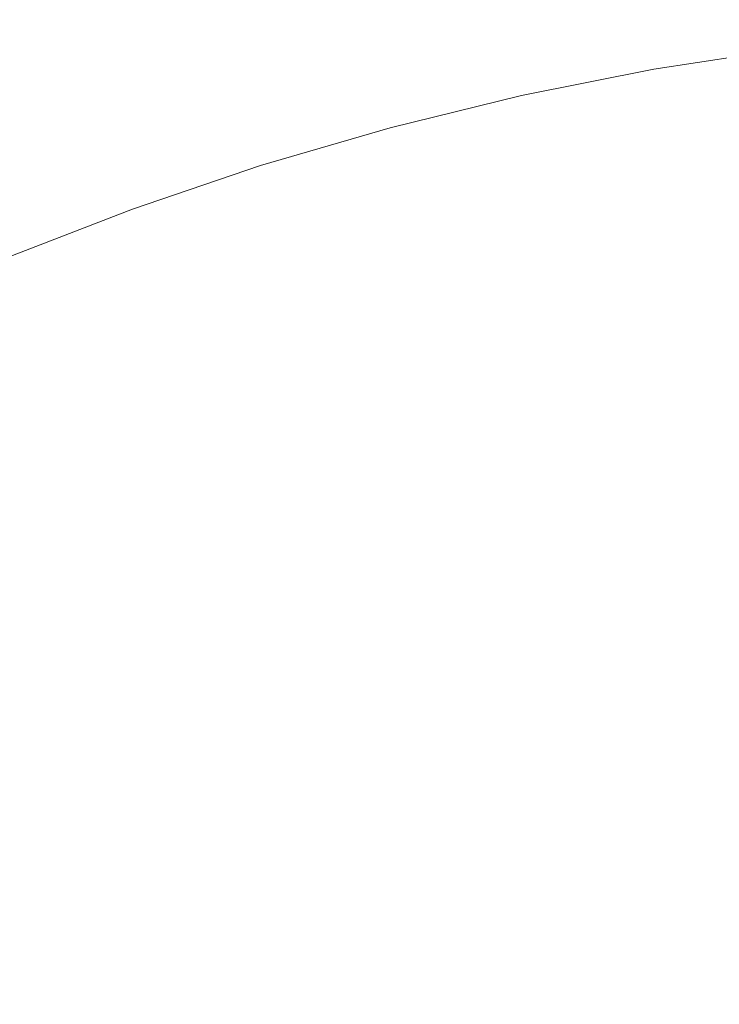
# Model space of a CAD drawing. Header units: millimetres. Extents: x -566 to 589, y -589 to 566.
# Tile 52 of 88: x -13.52 to -5.66, y 23.77 to 34.83. Entities that reach past the tile are written whole.
import ezdxf

# ---------------------------------------------------------------- set-up
doc = ezdxf.new("R2010")
doc.units = ezdxf.units.MM
doc.header["$LTSCALE"] = 50
doc.layers.add('ENERGY LIGHT RTP', color=7, linetype='Continuous', lineweight=5)

msp = doc.modelspace()

# ---------------------------------------------------------------- linework, layer by layer
at = {"layer": 'ENERGY LIGHT RTP', "color": 7, "linetype": 'Continuous', "lineweight": 5, "transparency": 33554687}
for points, invisible_edges in [([(-8.793, 38.09, 5796.985), (-7.124, 38.422, 5796.985), (-5.442, 38.681, 5796.985), (-0.349, 0, 5796.985)], 12), ([(-5.44, 38.666, 5799.985), (-7.121, 38.408, 5799.985), (-8.79, 38.076, 5799.985), (-0.349, 0, 5799.985)], 12), ([(-12.081, 37.209, 5796.985), (-10.447, 37.686, 5796.985), (-8.793, 38.09, 5796.985), (-0.349, 0, 5796.985)], 12), ([(-8.79, 38.076, 5799.985), (-10.443, 37.671, 5799.985), (-12.077, 37.195, 5799.985), (-0.349, 0, 5799.985)], 12), ([(-5.309, 37.675, 5886), (-6.948, 37.423, 5886), (-6.392, 34.271, 5886), (-4.891, 34.502, 5886)], 10), ([(-4.891, 34.502, 5800), (-6.392, 34.271, 5800), (-6.948, 37.423, 5800), (-5.309, 37.675, 5800)], 10), ([(-6.948, 37.423, 5886), (-8.574, 37.099, 5886), (-7.881, 33.975, 5886), (-6.392, 34.271, 5886)], 10), ([(-6.392, 34.271, 5800), (-7.881, 33.975, 5800), (-8.574, 37.099, 5800), (-6.948, 37.423, 5800)], 10), ([(-15.279, 36.045, 5796.985), (-13.693, 36.662, 5796.985), (-12.081, 37.209, 5796.985), (-0.349, 0, 5796.985)], 12), ([(-12.077, 37.195, 5799.985), (-13.688, 36.648, 5799.985), (-15.274, 36.031, 5799.985), (-0.349, 0, 5799.985)], 12), ([(-8.574, 37.099, 5886), (-10.184, 36.705, 5886), (-9.356, 33.614, 5886), (-7.881, 33.975, 5886)], 10), ([(-7.881, 33.975, 5800), (-9.356, 33.614, 5800), (-10.184, 36.705, 5800), (-8.574, 37.099, 5800)], 10), ([(-10.814, 33.189, 5886), (-9.356, 33.614, 5886), (-10.184, 36.705, 5886), (-11.776, 36.241, 5886)], 10), ([(-11.776, 36.241, 5800), (-10.184, 36.705, 5800), (-9.356, 33.614, 5800), (-10.814, 33.189, 5800)], 10), ([(-11.776, 36.241, 5886), (-13.346, 35.708, 5886), (-12.251, 32.701, 5886), (-10.814, 33.189, 5886)], 10), ([(-10.814, 33.189, 5800), (-12.251, 32.701, 5800), (-13.346, 35.708, 5800), (-11.776, 36.241, 5800)], 10), ([(-18.364, 34.607, 5796.985), (-16.838, 35.36, 5796.985), (-15.279, 36.045, 5796.985), (-0.349, 0, 5796.985)], 12), ([(-15.274, 36.031, 5799.985), (-16.831, 35.346, 5799.985), (-18.357, 34.593, 5799.985), (-0.349, 0, 5799.985)], 12), ([(-13.666, 32.151, 5886), (-12.251, 32.701, 5886), (-13.346, 35.708, 5886), (-14.891, 35.107, 5886)], 10), ([(-14.891, 35.107, 5800), (-13.346, 35.708, 5800), (-12.251, 32.701, 5800), (-13.666, 32.151, 5800)], 10), ([(-21.312, 32.905, 5796.985), (-19.857, 33.788, 5796.985), (-18.364, 34.607, 5796.985), (-0.349, 0, 5796.985)], 12), ([(-18.357, 34.593, 5799.985), (-19.849, 33.775, 5799.985), (-21.304, 32.892, 5799.985), (-0.349, 0, 5799.985)], 12), ([(-4.891, 34.502, 5800), (-4.891, 34.502, 5886), (-6.392, 34.271, 5886), (-6.392, 34.271, 5800)], 5), ([(-6.392, 34.271, 5800), (-6.392, 34.271, 5886), (-7.881, 33.975, 5886), (-7.881, 33.975, 5800)], 5), ([(-7.881, 33.975, 5800), (-7.881, 33.975, 5886), (-9.356, 33.614, 5886), (-9.356, 33.614, 5800)], 5), ([(-9.356, 33.614, 5800), (-9.356, 33.614, 5886), (-10.814, 33.189, 5886), (-10.814, 33.189, 5800)], 5), ([(-10.814, 33.189, 5800), (-10.814, 33.189, 5886), (-12.251, 32.701, 5886), (-12.251, 32.701, 5800)], 5), ([(-24.1, 30.953, 5796.985), (-22.727, 31.959, 5796.985), (-21.312, 32.905, 5796.985), (-0.349, 0, 5796.985)], 12), ([(-21.304, 32.892, 5799.985), (-22.719, 31.947, 5799.985), (-24.091, 30.941, 5799.985), (-0.349, 0, 5799.985)], 12), ([(-12.251, 32.701, 5800), (-12.251, 32.701, 5886), (-13.666, 32.151, 5886), (-13.666, 32.151, 5800)], 5), ([(-26.707, 28.765, 5796.985), (-25.427, 29.887, 5796.985), (-24.1, 30.953, 5796.985), (-0.349, 0, 5796.985)], 12), ([(-24.091, 30.941, 5799.985), (-25.418, 29.876, 5799.985), (-26.697, 28.754, 5799.985), (-0.349, 0, 5799.985)], 12), ([(-29.114, 26.358, 5796.985), (-27.937, 27.588, 5796.985), (-26.707, 28.765, 5796.985), (-0.349, 0, 5796.985)], 12), ([(-26.697, 28.754, 5799.985), (-27.926, 27.577, 5799.985), (-29.103, 26.348, 5799.985), (-0.349, 0, 5799.985)], 12), ([(-31.302, 23.751, 5796.985), (-30.236, 25.078, 5796.985), (-29.114, 26.358, 5796.985), (-0.349, 0, 5796.985)], 12), ([(-29.103, 26.348, 5799.985), (-30.225, 25.069, 5799.985), (-31.29, 23.742, 5799.985), (-0.349, 0, 5799.985)], 12)]:
    msp.add_3dface(points, dxfattribs=dict(at, invisible_edges=invisible_edges))

doc.saveas('drawing.dxf')
